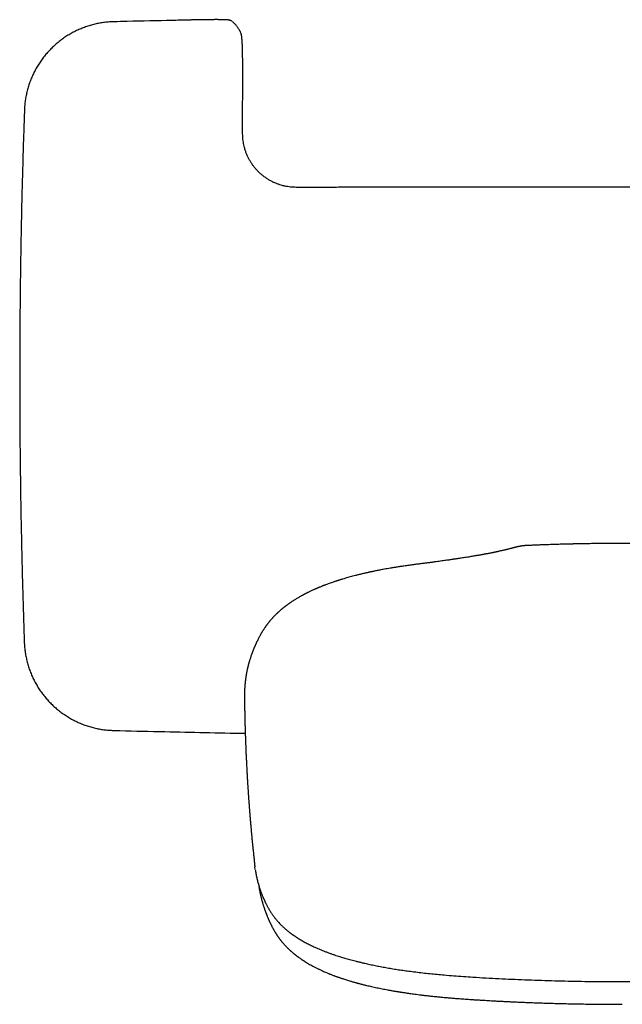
# Model space of a CAD drawing. Header units: millimetres. Extents: x 8 to 761, y 12 to 1973.
# Tile 33 of 69: x 286 to 365, y 830 to 959. Entities that reach past the tile are written whole.
import ezdxf

# ---------------------------------------------------------------- set-up
doc = ezdxf.new("R2010")
doc.units = ezdxf.units.MM

msp = doc.modelspace()

# ---------------------------------------------------------------- linework, layer by layer
at = {"color": 7, "linetype": 'Continuous', "lineweight": 30}
for p, q in [((298.63, 958.31), (298.62, 958.31)), ((315.22, 956.99), (315.21, 957)), ((315.23, 956.97), (315.22, 956.98)), ((315.32, 956.71), (315.32, 956.71)), ((315.5, 943.64), (315.51, 952.36)), ((286.93, 946.75), (286.93, 946.74)), ((286.91, 877.1), (286.91, 877.09)), ((298.6, 865.53), (298.61, 865.53)), ((317.15, 847.3), (317.1, 847.68))]:
    msp.add_line(p, q, dxfattribs=at)
at = {"color": 7, "linetype": 'Continuous', "lineweight": 30, "flags": 128}
msp.add_lwpolyline([(314.08, 958.38), (314.03, 958.42), (313.98, 958.44)], dxfattribs=at)
at = {"color": 7, "linetype": 'Continuous', "lineweight": 30}
for points, knots in [([(298.62, 958.31), (298.54, 958.31), (298.35, 958.31), (298.05, 958.29), (297.73, 958.26), (297.42, 958.23), (297.1, 958.18), (296.79, 958.13), (296.47, 958.07), (296.16, 958), (295.85, 957.92), (295.54, 957.83), (295.24, 957.74), (294.94, 957.64), (294.64, 957.53), (294.34, 957.41), (294.05, 957.29), (293.76, 957.15), (293.47, 957.01), (293.19, 956.86), (292.91, 956.71), (292.63, 956.54), (292.36, 956.37), (292.1, 956.19), (291.84, 956.01), (291.59, 955.82), (291.34, 955.62), (291.09, 955.42), (290.85, 955.2), (290.62, 954.99), (290.39, 954.76), (290.17, 954.53), (289.95, 954.3), (289.74, 954.05), (289.54, 953.81), (289.35, 953.56), (289.16, 953.3), (288.98, 953.04), (288.8, 952.77), (288.63, 952.5), (288.47, 952.22), (288.32, 951.94), (288.17, 951.66), (288.03, 951.37), (287.9, 951.08), (287.78, 950.79), (287.67, 950.49), (287.56, 950.19), (287.46, 949.89), (287.37, 949.58), (287.29, 949.27), (287.21, 948.96), (287.15, 948.65), (287.09, 948.33), (287.04, 948.02), (287, 947.7), (286.97, 947.39), (286.94, 947.07), (286.93, 946.86), (286.93, 946.75)], [0, 0, 0, 0, 0.013585, 0.031201, 0.048917, 0.066468, 0.084033, 0.10166, 0.119328, 0.137018, 0.154708, 0.172373, 0.189993, 0.207548, 0.22505, 0.242554, 0.260143, 0.277797, 0.295495, 0.313212, 0.330923, 0.3486, 0.366221, 0.383763, 0.401239, 0.41882, 0.436436, 0.454078, 0.471737, 0.489405, 0.507069, 0.524721, 0.542351, 0.559953, 0.577499, 0.595044, 0.612633, 0.630255, 0.647899, 0.665551, 0.683195, 0.700819, 0.718409, 0.735965, 0.753476, 0.771016, 0.788638, 0.806318, 0.824032, 0.841755, 0.859453, 0.877103, 0.89468, 0.912148, 0.929658, 0.947286, 0.964916, 0.982542, 1, 1, 1, 1]), ([(308.2, 958.53), (307.56, 958.52), (304.96, 958.46), (301.77, 958.39), (299.22, 958.33), (298.63, 958.31)], [0, 0, 0, 0, 0.200607, 0.815014, 1, 1, 1, 1]), ([(313.98, 958.44), (313.97, 958.45), (313.93, 958.47), (313.87, 958.49), (313.82, 958.51), (313.77, 958.52), (313.73, 958.53), (313.69, 958.54), (313.65, 958.54), (313.59, 958.55), (313.52, 958.56), (313.45, 958.56), (313.36, 958.57), (313.27, 958.57), (313.18, 958.57), (313.08, 958.58), (312.97, 958.58), (312.85, 958.58), (312.73, 958.58), (312.61, 958.58), (312.48, 958.58), (312.34, 958.59), (312.19, 958.59), (312.04, 958.59), (311.89, 958.59), (311.73, 958.59), (311.56, 958.58), (311.39, 958.58), (311.22, 958.58), (311.03, 958.58), (310.85, 958.58), (310.66, 958.58), (310.46, 958.57), (310.26, 958.57), (310.06, 958.57), (309.86, 958.57), (309.65, 958.56), (309.44, 958.56), (309.22, 958.56), (309.01, 958.55), (308.8, 958.55), (308.61, 958.54), (308.41, 958.54), (308.27, 958.54), (308.2, 958.53), (308.2, 958.53)], [0, 0, 0, 0, 0.010381, 0.024195, 0.036832, 0.049399, 0.061386, 0.073568, 0.089177, 0.110152, 0.143564, 0.173197, 0.200903, 0.230254, 0.25825, 0.285506, 0.312317, 0.338827, 0.365115, 0.391227, 0.41719, 0.443021, 0.468732, 0.49433, 0.519783, 0.544959, 0.570197, 0.595503, 0.62088, 0.646329, 0.671847, 0.69743, 0.723071, 0.748764, 0.774499, 0.800266, 0.826056, 0.851856, 0.877654, 0.903439, 0.929204, 0.951312, 0.974398, 0.999334, 1, 1, 1, 1]), ([(315.21, 957), (315.2, 957.01), (315.16, 957.09), (315.08, 957.23), (314.97, 957.41), (314.85, 957.57), (314.74, 957.72), (314.63, 957.86), (314.52, 957.98), (314.41, 958.1), (314.3, 958.21), (314.2, 958.29), (314.15, 958.33), (314.13, 958.34)], [0, 0, 0, 0, 0.028336, 0.139808, 0.252462, 0.365266, 0.476435, 0.570297, 0.669934, 0.767167, 0.864092, 0.960327, 1, 1, 1, 1]), ([(315.31, 956.74), (315.31, 956.75), (315.3, 956.77), (315.3, 956.8), (315.28, 956.84), (315.27, 956.88), (315.26, 956.91), (315.25, 956.93), (315.25, 956.93)], [0, 0, 0, 0, 0.1441131, 0.3873481, 0.5951325, 0.7788665, 0.9479751, 1, 1, 1, 1]), ([(315.32, 956.71), (315.32, 956.71), (315.32, 956.72), (315.31, 956.73), (315.31, 956.73)], [0, 0, 0, 0, 0.346175, 1, 1, 1, 1]), ([(315.51, 952.36), (315.51, 952.46), (315.51, 952.63), (315.51, 952.89), (315.51, 953.12), (315.51, 953.32), (315.5, 953.51), (315.5, 953.68), (315.5, 953.85), (315.5, 954), (315.49, 954.13), (315.49, 954.24), (315.49, 954.33), (315.49, 954.42), (315.49, 954.5), (315.48, 954.58), (315.48, 954.66), (315.48, 954.74), (315.48, 954.84), (315.47, 954.95), (315.47, 955.06), (315.46, 955.19), (315.46, 955.32), (315.45, 955.47), (315.45, 955.61), (315.44, 955.73), (315.43, 955.84), (315.42, 955.94), (315.41, 956.04), (315.41, 956.14), (315.39, 956.25), (315.38, 956.36), (315.37, 956.46), (315.34, 956.58), (315.33, 956.67), (315.32, 956.71)], [0, 0, 0, 0, 0.050955, 0.096981, 0.138732, 0.176737, 0.211401, 0.243023, 0.27723, 0.30754, 0.334027, 0.356674, 0.37555, 0.394801, 0.412952, 0.429978, 0.446252, 0.46535, 0.487823, 0.51417, 0.541608, 0.567361, 0.6081, 0.646558, 0.685435, 0.725735, 0.76221, 0.792631, 0.821358, 0.853582, 0.889337, 0.912467, 0.937855, 0.96842, 1, 1, 1, 1]), ([(286.93, 946.74), (286.9, 945.9), (286.84, 944.09), (286.75, 941.31), (286.67, 938.4), (286.59, 935.49), (286.53, 932.58), (286.47, 929.66), (286.42, 926.75), (286.38, 923.83), (286.35, 920.92), (286.33, 918.01), (286.32, 915.09), (286.31, 912.18), (286.31, 909.26), (286.32, 906.35), (286.34, 903.43), (286.37, 900.52), (286.41, 897.61), (286.45, 894.69), (286.51, 891.78), (286.57, 888.86), (286.64, 885.95), (286.72, 883.04), (286.81, 880.13), (286.87, 878.15), (286.91, 877.14), (286.91, 877.1)], [0, 0, 0, 0, 0.036154, 0.077958, 0.119786, 0.16163, 0.203476, 0.245316, 0.287157, 0.328999, 0.370841, 0.412683, 0.454525, 0.496367, 0.538208, 0.580048, 0.621889, 0.66373, 0.705571, 0.747411, 0.789251, 0.831092, 0.872933, 0.914775, 0.956618, 0.998386, 1, 1, 1, 1]), ([(322.51, 936.63), (322.39, 936.64), (322.15, 936.64), (321.77, 936.67), (321.38, 936.72), (320.97, 936.8), (320.57, 936.9), (320.19, 937.03), (319.82, 937.17), (319.44, 937.33), (319.07, 937.53), (318.7, 937.76), (318.36, 937.99), (318.05, 938.23), (317.79, 938.46), (317.52, 938.71), (317.27, 938.99), (317.02, 939.28), (316.79, 939.59), (316.57, 939.92), (316.36, 940.27), (316.18, 940.63), (316.01, 941.02), (315.86, 941.42), (315.74, 941.81), (315.65, 942.19), (315.59, 942.54), (315.54, 942.9), (315.51, 943.27), (315.5, 943.52), (315.5, 943.64)], [0, 0, 0, 0, 0.032615, 0.066914, 0.102925, 0.140693, 0.180283, 0.214731, 0.250568, 0.287709, 0.326048, 0.365627, 0.406498, 0.438042, 0.470381, 0.503551, 0.537435, 0.571999, 0.607342, 0.64347, 0.679967, 0.717131, 0.755423, 0.794503, 0.834146, 0.866413, 0.899138, 0.932105, 0.965609, 1, 1, 1, 1]), ([(376.49, 936.64), (376.15, 936.64), (375.47, 936.64), (374.43, 936.64), (373.36, 936.64), (372.25, 936.64), (371.11, 936.64), (369.95, 936.64), (368.79, 936.64), (367.61, 936.64), (366.41, 936.64), (365.17, 936.64), (363.91, 936.64), (362.61, 936.64), (361.28, 936.64), (359.92, 936.64), (358.54, 936.64), (357.12, 936.64), (355.69, 936.64), (354.24, 936.64), (352.75, 936.64), (351.23, 936.64), (349.67, 936.64), (348.06, 936.64), (346.43, 936.64), (344.77, 936.64), (343.08, 936.64), (341.38, 936.64), (339.65, 936.64), (337.9, 936.64), (336.1, 936.64), (334.26, 936.64), (332.38, 936.64), (330.46, 936.64), (328.52, 936.64), (326.54, 936.63), (324.54, 936.63), (323.19, 936.63), (322.51, 936.63)], [0, 0, 0, 0, 0.018615, 0.037873, 0.057773, 0.078316, 0.099501, 0.121329, 0.142497, 0.164237, 0.186548, 0.20943, 0.232883, 0.256908, 0.281503, 0.306669, 0.332407, 0.358716, 0.385111, 0.412056, 0.439553, 0.467601, 0.496724, 0.526419, 0.556685, 0.587522, 0.618931, 0.650334, 0.682289, 0.714795, 0.747851, 0.782151, 0.817024, 0.852471, 0.888493, 0.925088, 0.962257, 1, 1, 1, 1]), ([(352.88, 889.74), (352.82, 889.74), (352.71, 889.73), (352.56, 889.73), (352.45, 889.72), (352.36, 889.71), (352.26, 889.7), (352.17, 889.69), (352.09, 889.68), (352.01, 889.67), (351.93, 889.66), (351.85, 889.64), (351.77, 889.63), (351.71, 889.62), (351.66, 889.61), (351.63, 889.6), (351.59, 889.59), (351.56, 889.59), (351.52, 889.58), (351.47, 889.57), (351.43, 889.56), (351.38, 889.54), (351.34, 889.53), (351.31, 889.53), (351.28, 889.52), (351.25, 889.51), (351.22, 889.5), (351.18, 889.49), (351.14, 889.48), (351.09, 889.47), (351.03, 889.45), (350.95, 889.44), (350.87, 889.42), (350.79, 889.39), (350.7, 889.37), (350.6, 889.34), (350.49, 889.32), (350.38, 889.29), (350.27, 889.26), (350.16, 889.23), (350.05, 889.21), (349.93, 889.18), (349.81, 889.15), (349.68, 889.12), (349.55, 889.09), (349.41, 889.06), (349.26, 889.02), (349.09, 888.98), (348.94, 888.95), (348.8, 888.92), (348.69, 888.9), (348.58, 888.87), (348.48, 888.85), (348.39, 888.83), (348.3, 888.81), (348.19, 888.79), (348.06, 888.77), (347.9, 888.73), (347.74, 888.7), (347.59, 888.67), (347.43, 888.64), (347.28, 888.62), (347.14, 888.59), (347.02, 888.57), (346.91, 888.55), (346.83, 888.53), (346.74, 888.52), (346.66, 888.5), (346.56, 888.48), (346.44, 888.46), (346.3, 888.44), (346.12, 888.41), (345.89, 888.37), (345.64, 888.33), (345.38, 888.28), (345.08, 888.23), (344.77, 888.18), (344.44, 888.13), (344.15, 888.09), (343.91, 888.05), (343.71, 888.02), (343.52, 887.99), (343.34, 887.97), (343.17, 887.94), (342.99, 887.92), (342.81, 887.89), (342.59, 887.86), (342.34, 887.82), (342.06, 887.78), (341.74, 887.74), (341.4, 887.69), (341.02, 887.64), (340.61, 887.58), (340.17, 887.52), (339.7, 887.46), (339.2, 887.4), (338.68, 887.33), (338.13, 887.26), (337.54, 887.18), (337.15, 887.12), (336.95, 887.1)], [0, 0, 0, 0, 0.0090547, 0.0166771, 0.0229304, 0.028277, 0.0333704, 0.0409392, 0.0484691, 0.0567183, 0.0656855, 0.075193, 0.0852384, 0.0950605, 0.1010642, 0.1064572, 0.1113945, 0.1169324, 0.1232728, 0.1304155, 0.1380491, 0.1449762, 0.1510795, 0.1563598, 0.1608182, 0.1651397, 0.1699438, 0.1752307, 0.1810004, 0.1872526, 0.1979787, 0.2086633, 0.2189046, 0.2287021, 0.2409833, 0.2528083, 0.264342, 0.2757038, 0.2879166, 0.2982741, 0.3092985, 0.3202598, 0.3306022, 0.3403275, 0.3519456, 0.3631505, 0.3743282, 0.3864375, 0.3994045, 0.4069718, 0.4147467, 0.4223683, 0.4290856, 0.4348749, 0.4401483, 0.4462567, 0.4551932, 0.4651166, 0.474787, 0.4841398, 0.4931583, 0.501709, 0.5097631, 0.5171624, 0.5227952, 0.5274337, 0.5316525, 0.5364934, 0.5419785, 0.5481081, 0.5548828, 0.565452, 0.5772881, 0.5903929, 0.6045112, 0.6182881, 0.6355095, 0.651796, 0.6671423, 0.6772411, 0.686886, 0.6960786, 0.7048203, 0.7131119, 0.7209591, 0.7292751, 0.7397421, 0.7515925, 0.7648278, 0.7794499, 0.7954602, 0.8128599, 0.8316491, 0.8518267, 0.8733936, 0.8963512, 0.9202524, 0.9454944, 0.9720763, 1, 1, 1, 1]), ([(377.52, 889.74), (377.33, 889.75), (376.96, 889.77), (376.41, 889.79), (375.9, 889.81), (375.42, 889.83), (374.96, 889.84), (374.54, 889.86), (374.14, 889.87), (373.78, 889.88), (373.44, 889.89), (373.14, 889.9), (372.86, 889.91), (372.62, 889.91), (372.4, 889.92), (372.22, 889.92), (372.08, 889.93), (371.96, 889.93), (371.87, 889.93), (371.79, 889.93), (371.73, 889.93), (371.69, 889.94), (371.65, 889.94), (371.59, 889.94), (371.5, 889.94), (371.38, 889.94), (371.23, 889.95), (371.05, 889.95), (370.84, 889.95), (370.59, 889.96), (370.32, 889.96), (370.01, 889.97), (369.68, 889.97), (369.32, 889.98), (368.93, 889.99), (368.51, 889.99), (368.06, 890), (367.59, 890), (367.1, 890.01), (366.52, 890.01), (365.88, 890.01), (365.17, 890.01), (364.51, 890.01), (363.87, 890.01), (363.27, 890.01), (362.7, 890), (362.15, 889.99), (361.64, 889.99), (361.17, 889.98), (360.74, 889.98), (360.32, 889.97), (359.94, 889.96), (359.61, 889.95), (359.34, 889.95), (359.14, 889.95), (358.98, 889.94), (358.85, 889.94), (358.75, 889.94), (358.69, 889.93), (358.65, 889.93), (358.63, 889.93), (358.58, 889.93), (358.5, 889.93), (358.38, 889.93), (358.23, 889.92), (358.03, 889.92), (357.8, 889.91), (357.53, 889.91), (357.23, 889.9), (356.89, 889.89), (356.53, 889.88), (356.16, 889.87), (355.77, 889.85), (355.36, 889.84), (354.91, 889.82), (354.44, 889.81), (353.95, 889.79), (353.42, 889.77), (353.07, 889.75), (352.88, 889.74)], [0, 0, 0, 0, 0.023491, 0.045735, 0.066738, 0.086503, 0.105034, 0.122334, 0.138405, 0.153249, 0.16687, 0.179267, 0.190443, 0.200399, 0.209136, 0.216655, 0.222235, 0.226883, 0.2306, 0.233435, 0.236153, 0.237686, 0.238633, 0.241048, 0.244702, 0.249593, 0.255723, 0.263117, 0.271757, 0.281641, 0.29277, 0.305142, 0.318503, 0.333062, 0.348819, 0.365774, 0.383926, 0.403275, 0.42342, 0.44315, 0.473155, 0.50194, 0.528539, 0.554005, 0.578338, 0.601539, 0.623607, 0.64454, 0.663237, 0.680924, 0.697599, 0.713261, 0.727909, 0.737356, 0.745439, 0.752153, 0.757497, 0.761471, 0.764075, 0.764739, 0.765838, 0.767436, 0.770768, 0.775224, 0.781692, 0.789628, 0.799033, 0.809909, 0.822256, 0.836076, 0.851372, 0.865968, 0.881697, 0.898561, 0.916563, 0.935704, 0.955989, 0.977419, 1, 1, 1, 1]), ([(336.95, 887.1), (336.89, 887.09), (336.64, 887.05), (336.23, 886.99), (335.73, 886.92), (335.27, 886.84), (334.84, 886.77), (334.45, 886.7), (334.09, 886.64), (333.76, 886.58), (333.47, 886.52), (333.21, 886.47), (332.99, 886.43), (332.8, 886.39), (332.65, 886.36), (332.54, 886.33), (332.43, 886.31), (332.34, 886.29), (332.27, 886.28), (332.21, 886.27), (332.15, 886.25), (332.07, 886.24), (331.97, 886.21), (331.84, 886.18), (331.68, 886.15), (331.5, 886.11), (331.3, 886.06), (331.09, 886.01), (330.87, 885.96), (330.6, 885.89), (330.27, 885.81), (329.91, 885.71), (329.57, 885.62), (329.25, 885.53), (328.94, 885.44), (328.68, 885.37), (328.47, 885.3), (328.32, 885.26), (328.19, 885.22), (328.09, 885.19), (328.02, 885.16), (327.96, 885.15), (327.92, 885.13), (327.86, 885.11), (327.78, 885.09), (327.68, 885.05), (327.56, 885.01), (327.41, 884.96), (327.22, 884.9), (326.97, 884.81), (326.67, 884.7), (326.42, 884.61), (326.23, 884.54), (326.1, 884.49), (325.97, 884.44), (325.84, 884.39), (325.72, 884.33), (325.61, 884.29), (325.52, 884.25), (325.45, 884.23), (325.4, 884.2), (325.34, 884.18), (325.3, 884.16), (325.26, 884.14), (325.19, 884.12), (325.11, 884.08), (324.99, 884.03), (324.87, 883.98), (324.72, 883.91), (324.55, 883.83), (324.38, 883.75), (324.22, 883.67), (324.1, 883.61), (324.01, 883.57), (323.93, 883.53), (323.86, 883.5), (323.8, 883.46), (323.73, 883.43), (323.65, 883.39), (323.56, 883.34), (323.47, 883.29), (323.37, 883.24), (323.27, 883.18), (323.13, 883.11), (322.96, 883.01), (322.77, 882.9), (322.59, 882.79), (322.41, 882.69), (322.25, 882.59), (322.12, 882.5), (322.01, 882.43), (321.9, 882.36), (321.79, 882.28), (321.68, 882.21), (321.59, 882.15), (321.5, 882.09), (321.43, 882.03), (321.35, 881.98), (321.27, 881.92), (321.2, 881.86), (321.12, 881.81), (321.06, 881.76), (321, 881.71), (320.93, 881.66), (320.86, 881.6), (320.79, 881.55), (320.73, 881.5), (320.69, 881.46), (320.64, 881.42), (320.6, 881.39), (320.55, 881.35), (320.49, 881.3), (320.43, 881.24), (320.36, 881.18), (320.29, 881.12), (320.23, 881.06), (320.16, 881.01), (320.11, 880.96), (320.06, 880.91), (320.02, 880.87), (319.98, 880.83), (319.93, 880.78), (319.87, 880.73), (319.81, 880.67), (319.75, 880.61), (319.67, 880.53), (319.59, 880.45), (319.51, 880.36), (319.43, 880.27), (319.35, 880.19), (319.28, 880.11), (319.21, 880.03), (319.14, 879.95), (319.08, 879.87), (319.01, 879.8), (318.94, 879.71), (318.87, 879.62), (318.8, 879.53), (318.74, 879.45), (318.68, 879.37), (318.63, 879.3), (318.58, 879.24), (318.53, 879.17), (318.48, 879.1), (318.43, 879.02), (318.37, 878.94), (318.31, 878.85), (318.25, 878.76), (318.19, 878.66), (318.12, 878.56), (318.06, 878.46), (318, 878.36), (317.94, 878.25), (317.88, 878.15), (317.83, 878.05), (317.77, 877.94), (317.71, 877.83), (317.65, 877.72), (317.59, 877.61), (317.54, 877.51), (317.49, 877.41), (317.45, 877.32), (317.41, 877.24), (317.37, 877.16), (317.33, 877.08), (317.29, 876.99), (317.25, 876.91), (317.21, 876.82), (317.17, 876.72), (317.12, 876.62), (317.08, 876.53), (317.04, 876.43), (317, 876.33), (316.95, 876.22), (316.91, 876.12), (316.87, 876.02), (316.83, 875.92), (316.8, 875.84), (316.77, 875.76), (316.74, 875.69), (316.71, 875.61), (316.68, 875.53), (316.65, 875.43), (316.61, 875.32), (316.57, 875.21), (316.53, 875.07), (316.48, 874.92), (316.43, 874.75), (316.38, 874.62), (316.35, 874.5), (316.32, 874.41), (316.3, 874.32), (316.28, 874.24), (316.26, 874.17), (316.24, 874.11), (316.23, 874.04), (316.21, 873.97), (316.19, 873.9), (316.17, 873.81), (316.15, 873.73), (316.13, 873.63), (316.1, 873.53), (316.08, 873.41), (316.05, 873.29), (316.03, 873.18), (316.01, 873.07), (315.99, 872.96), (315.97, 872.86), (315.95, 872.74), (315.93, 872.62), (315.92, 872.5), (315.9, 872.38), (315.88, 872.26), (315.87, 872.15), (315.85, 872.04), (315.84, 871.94), (315.83, 871.84), (315.82, 871.73), (315.81, 871.64), (315.8, 871.55), (315.8, 871.46), (315.79, 871.38), (315.78, 871.3), (315.78, 871.21), (315.77, 871.11), (315.76, 871.01), (315.76, 870.91), (315.75, 870.82), (315.75, 870.73), (315.75, 870.64), (315.75, 870.55), (315.74, 870.48), (315.74, 870.42), (315.74, 870.38), (315.74, 870.34), (315.74, 870.3), (315.74, 870.26), (315.74, 870.2), (315.74, 870.13), (315.74, 870.03), (315.74, 869.91), (315.74, 869.82), (315.74, 869.77)], [0, 0, 0, 0, 0.004054, 0.015031, 0.025345, 0.03499, 0.043963, 0.052262, 0.059886, 0.066837, 0.073112, 0.078711, 0.083634, 0.087881, 0.09088, 0.093466, 0.095735, 0.097688, 0.099325, 0.100625, 0.10179, 0.103466, 0.105717, 0.108607, 0.112096, 0.116185, 0.120873, 0.125895, 0.130771, 0.135491, 0.144821, 0.153473, 0.161445, 0.168872, 0.176443, 0.184257, 0.188017, 0.191825, 0.195227, 0.197945, 0.199599, 0.200831, 0.201829, 0.203052, 0.205223, 0.207892, 0.21106, 0.214728, 0.218895, 0.226453, 0.234486, 0.242993, 0.246465, 0.250009, 0.253627, 0.257318, 0.261028, 0.264371, 0.266554, 0.268495, 0.270194, 0.271649, 0.272862, 0.274028, 0.275554, 0.27826, 0.28167, 0.285528, 0.289208, 0.295268, 0.300671, 0.305417, 0.309612, 0.31216, 0.31451, 0.31666, 0.318617, 0.320773, 0.323372, 0.326227, 0.329476, 0.332876, 0.336214, 0.339488, 0.346694, 0.353445, 0.359619, 0.365835, 0.372579, 0.376557, 0.380656, 0.384875, 0.38915, 0.393172, 0.396905, 0.400466, 0.403063, 0.406049, 0.409346, 0.412513, 0.415481, 0.41825, 0.420821, 0.423193, 0.426546, 0.42953, 0.432154, 0.434418, 0.435862, 0.437721, 0.440027, 0.442775, 0.44566, 0.448506, 0.45181, 0.45506, 0.458112, 0.460662, 0.462938, 0.464827, 0.466967, 0.469386, 0.472083, 0.475073, 0.478408, 0.482092, 0.486327, 0.490897, 0.495354, 0.49959, 0.503626, 0.507566, 0.511382, 0.515117, 0.518967, 0.523145, 0.527648, 0.532025, 0.535974, 0.539823, 0.543154, 0.546236, 0.549363, 0.552537, 0.556653, 0.560837, 0.565066, 0.56936, 0.573937, 0.578854, 0.58377, 0.588413, 0.592861, 0.597623, 0.602796, 0.608364, 0.614121, 0.62001, 0.625517, 0.630793, 0.635672, 0.640151, 0.644232, 0.648009, 0.652539, 0.656759, 0.660742, 0.665124, 0.670054, 0.675526, 0.680122, 0.684949, 0.690006, 0.695294, 0.700787, 0.705967, 0.710637, 0.714795, 0.718472, 0.72215, 0.726001, 0.730026, 0.735054, 0.740424, 0.746136, 0.752112, 0.760909, 0.769081, 0.776881, 0.781532, 0.786231, 0.790697, 0.794534, 0.797798, 0.800841, 0.804128, 0.807657, 0.811429, 0.815445, 0.819712, 0.824351, 0.829536, 0.835269, 0.841549, 0.846867, 0.852378, 0.857427, 0.861937, 0.867887, 0.873836, 0.879793, 0.885694, 0.891231, 0.896662, 0.901663, 0.906588, 0.91155, 0.916493, 0.921397, 0.925224, 0.929029, 0.932813, 0.936599, 0.94081, 0.945598, 0.950066, 0.954765, 0.959014, 0.962744, 0.966413, 0.970326, 0.97446, 0.976428, 0.978256, 0.979944, 0.981493, 0.982929, 0.98471, 0.987465, 0.990931, 0.995109, 1, 1, 1, 1]), ([(286.91, 877.09), (286.91, 877.01), (286.92, 876.82), (286.94, 876.53), (286.97, 876.21), (287.01, 875.89), (287.06, 875.58), (287.11, 875.26), (287.18, 874.95), (287.25, 874.64), (287.33, 874.33), (287.42, 874.02), (287.52, 873.72), (287.62, 873.42), (287.73, 873.12), (287.85, 872.82), (287.98, 872.53), (288.12, 872.24), (288.26, 871.96), (288.42, 871.68), (288.58, 871.4), (288.74, 871.12), (288.92, 870.86), (289.1, 870.59), (289.28, 870.34), (289.48, 870.09), (289.68, 869.84), (289.89, 869.6), (290.1, 869.36), (290.32, 869.13), (290.55, 868.9), (290.78, 868.68), (291.02, 868.47), (291.26, 868.26), (291.51, 868.06), (291.76, 867.87), (292.02, 867.68), (292.29, 867.51), (292.55, 867.33), (292.83, 867.17), (293.11, 867.01), (293.39, 866.86), (293.67, 866.72), (293.96, 866.58), (294.25, 866.46), (294.55, 866.34), (294.85, 866.22), (295.15, 866.12), (295.45, 866.02), (295.76, 865.94), (296.07, 865.86), (296.39, 865.79), (296.7, 865.72), (297.01, 865.67), (297.32, 865.62), (297.64, 865.59), (297.96, 865.56), (298.28, 865.54), (298.49, 865.53), (298.6, 865.52), (298.6, 865.52)], [0, 0, 0, 0, 0.01378, 0.03139, 0.049099, 0.066643, 0.084201, 0.10182, 0.119481, 0.137164, 0.154847, 0.172505, 0.190118, 0.207666, 0.225161, 0.242659, 0.26024, 0.277887, 0.295578, 0.313288, 0.330992, 0.348662, 0.366276, 0.383811, 0.40128, 0.418854, 0.436463, 0.454098, 0.47175, 0.48941, 0.507068, 0.524712, 0.542336, 0.559931, 0.577469, 0.595007, 0.61259, 0.630205, 0.647841, 0.665486, 0.683124, 0.70074, 0.718324, 0.735873, 0.753376, 0.770909, 0.788524, 0.806197, 0.823904, 0.84162, 0.859311, 0.876954, 0.894524, 0.911985, 0.929488, 0.947109, 0.964731, 0.982351, 0.999964, 1, 1, 1, 1]), ([(315.74, 869.77), (315.74, 869.71), (315.74, 869.53), (315.75, 869.25), (315.75, 868.93), (315.76, 868.68), (315.76, 868.49), (315.76, 868.37), (315.76, 868.25), (315.76, 868.14), (315.77, 868.02), (315.77, 867.87), (315.77, 867.69), (315.78, 867.5), (315.78, 867.32), (315.78, 867.14), (315.79, 866.99), (315.79, 866.86), (315.79, 866.76), (315.8, 866.65), (315.8, 866.52), (315.8, 866.33), (315.81, 866.1), (315.82, 865.84), (315.83, 865.59), (315.83, 865.35), (315.84, 865.11), (315.85, 864.87), (315.86, 864.62), (315.87, 864.38), (315.87, 864.14), (315.88, 863.92), (315.89, 863.7), (315.9, 863.46), (315.91, 863.2), (315.92, 862.93), (315.93, 862.65), (315.94, 862.39), (315.96, 862.15), (315.97, 861.93), (315.98, 861.71), (315.99, 861.48), (316, 861.23), (316.01, 860.97), (316.03, 860.7), (316.04, 860.42), (316.06, 860.13), (316.07, 859.89), (316.08, 859.69), (316.09, 859.55), (316.1, 859.4), (316.11, 859.26), (316.11, 859.14), (316.12, 859.03), (316.13, 858.9), (316.14, 858.75), (316.15, 858.55), (316.16, 858.34), (316.18, 858.13), (316.19, 857.94), (316.2, 857.78), (316.21, 857.65), (316.22, 857.53), (316.22, 857.4), (316.23, 857.27), (316.24, 857.14), (316.25, 857), (316.26, 856.86), (316.27, 856.7), (316.28, 856.54), (316.29, 856.4), (316.3, 856.27), (316.31, 856.18), (316.32, 856.11), (316.32, 856.04), (316.33, 855.96), (316.34, 855.84), (316.35, 855.7), (316.36, 855.54), (316.37, 855.36), (316.38, 855.19), (316.4, 855.05), (316.41, 854.93), (316.41, 854.84), (316.42, 854.76), (316.42, 854.68), (316.43, 854.61), (316.44, 854.5), (316.45, 854.38), (316.46, 854.24), (316.47, 854.11), (316.48, 854.01), (316.49, 853.92), (316.49, 853.83), (316.5, 853.75), (316.51, 853.65), (316.52, 853.54), (316.53, 853.43), (316.54, 853.34), (316.54, 853.25), (316.55, 853.15), (316.56, 853.04), (316.57, 852.91), (316.59, 852.77), (316.6, 852.62), (316.61, 852.46), (316.63, 852.3), (316.64, 852.15), (316.65, 852.02), (316.67, 851.91), (316.68, 851.79), (316.69, 851.65), (316.71, 851.47), (316.72, 851.28), (316.74, 851.08), (316.76, 850.87), (316.78, 850.66), (316.81, 850.45), (316.83, 850.25), (316.84, 850.08), (316.86, 849.92), (316.88, 849.75), (316.9, 849.57), (316.92, 849.37), (316.93, 849.2), (316.95, 849.07), (316.96, 848.98), (316.97, 848.89), (316.98, 848.8), (316.99, 848.72), (316.99, 848.64), (317, 848.54), (317.02, 848.41), (317.04, 848.25), (317.06, 848.04), (317.08, 847.85), (317.1, 847.72), (317.1, 847.68)], [0, 0, 0, 0, 0.008523, 0.023984, 0.038681, 0.05177, 0.057976, 0.063662, 0.068815, 0.073535, 0.0789, 0.085202, 0.093823, 0.102432, 0.110808, 0.118943, 0.126344, 0.131448, 0.135956, 0.14083, 0.146536, 0.153075, 0.165849, 0.17789, 0.189171, 0.199634, 0.209985, 0.221299, 0.232376, 0.243615, 0.254424, 0.264274, 0.273879, 0.284546, 0.296153, 0.308867, 0.321765, 0.333566, 0.344356, 0.354039, 0.36374, 0.374374, 0.385622, 0.39673, 0.410127, 0.422286, 0.434885, 0.448602, 0.455094, 0.461791, 0.468666, 0.475014, 0.480527, 0.485206, 0.489855, 0.497675, 0.506696, 0.516157, 0.525915, 0.535661, 0.542258, 0.54778, 0.552912, 0.55865, 0.565002, 0.570753, 0.57691, 0.583473, 0.590441, 0.597815, 0.604873, 0.610293, 0.614508, 0.617519, 0.620312, 0.623748, 0.629052, 0.635392, 0.642692, 0.650928, 0.6601, 0.665658, 0.670924, 0.675346, 0.678924, 0.681788, 0.685197, 0.689466, 0.695533, 0.702204, 0.70805, 0.713002, 0.71706, 0.720271, 0.724197, 0.728738, 0.733894, 0.739037, 0.743339, 0.746837, 0.751051, 0.756158, 0.762159, 0.768803, 0.775459, 0.782756, 0.790029, 0.797235, 0.803284, 0.807695, 0.812516, 0.819017, 0.827248, 0.836366, 0.845548, 0.854796, 0.864108, 0.874379, 0.883507, 0.891321, 0.898025, 0.905425, 0.913947, 0.923054, 0.932046, 0.936522, 0.940942, 0.945124, 0.949034, 0.952669, 0.956036, 0.96004, 0.965991, 0.973561, 0.98275, 0.993558, 1, 1, 1, 1]), ([(298.61, 865.52), (298.88, 865.52), (301.12, 865.46), (303.35, 865.41), (305.31, 865.37)], [0, 0, 0, 0, 0.122292, 1, 1, 1, 1]), ([(305.31, 865.37), (307.05, 865.33), (310.56, 865.25), (314.07, 865.18), (315.84, 865.15)], [0, 0, 0, 0, 0.495561, 1, 1, 1, 1]), ([(317.15, 847.29), (317.16, 847.22), (317.18, 847.05), (317.23, 846.8), (317.28, 846.53), (317.35, 846.18), (317.45, 845.76), (317.56, 845.37), (317.65, 845.08), (317.7, 844.91), (317.76, 844.74), (317.82, 844.58), (317.88, 844.41), (317.94, 844.24), (318, 844.08), (318.07, 843.91), (318.13, 843.76), (318.19, 843.62), (318.24, 843.52), (318.28, 843.43), (318.31, 843.35), (318.34, 843.29), (318.37, 843.23), (318.4, 843.17), (318.43, 843.09), (318.47, 843.01), (318.52, 842.91), (318.58, 842.79), (318.65, 842.66), (318.72, 842.52), (318.79, 842.38), (318.88, 842.22), (318.98, 842.04), (319.09, 841.86), (319.2, 841.68), (319.3, 841.53), (319.39, 841.4), (319.48, 841.28), (319.56, 841.16), (319.67, 841.03), (319.78, 840.88), (319.92, 840.71), (320.07, 840.54), (320.23, 840.36), (320.41, 840.17), (320.57, 840.01), (320.71, 839.88), (320.83, 839.77), (320.95, 839.66), (321.07, 839.56), (321.19, 839.45), (321.31, 839.35), (321.44, 839.25), (321.54, 839.16), (321.63, 839.09), (321.69, 839.05), (321.75, 839), (321.8, 838.97), (321.83, 838.94), (321.86, 838.92), (321.89, 838.9), (321.93, 838.87), (321.98, 838.84), (322.03, 838.8), (322.1, 838.75), (322.21, 838.68), (322.36, 838.57), (322.56, 838.44), (322.78, 838.3), (323, 838.16), (323.23, 838.03), (323.46, 837.9), (323.69, 837.77), (323.94, 837.64), (324.19, 837.51), (324.45, 837.39), (324.7, 837.26), (325, 837.12), (325.35, 836.97), (325.76, 836.8), (326.16, 836.64), (326.55, 836.48), (326.94, 836.34), (327.32, 836.21), (327.69, 836.08), (328.02, 835.97), (328.32, 835.88), (328.59, 835.8), (328.87, 835.71), (329.18, 835.62), (329.51, 835.53), (329.87, 835.44), (330.25, 835.34), (330.65, 835.24), (331.06, 835.14), (331.56, 835.02), (332.16, 834.89), (332.83, 834.75), (333.53, 834.61), (334.25, 834.48), (334.99, 834.35), (335.73, 834.23), (336.48, 834.12), (337.29, 834.01), (338.15, 833.9), (339.08, 833.79), (340.01, 833.69), (340.95, 833.59), (341.99, 833.5), (343.14, 833.4), (344.39, 833.31), (345.8, 833.22), (347.34, 833.13), (349.04, 833.04), (350.74, 832.96), (352.45, 832.89), (354.18, 832.82), (355.92, 832.77), (357.67, 832.72), (359.42, 832.69), (361.17, 832.66), (362.91, 832.65), (364.66, 832.64), (366.4, 832.64), (368.13, 832.65), (369.86, 832.67), (371.59, 832.7), (373.32, 832.74), (375.02, 832.78), (376.68, 832.84), (378.3, 832.9), (379.92, 832.97), (381.54, 833.05), (383.04, 833.13), (384.43, 833.21), (385.71, 833.29), (386.98, 833.38), (388.16, 833.48), (389.24, 833.57), (390.22, 833.67), (391.2, 833.77), (392.17, 833.89), (393.14, 834.01), (394.1, 834.15), (395.05, 834.29), (395.99, 834.45), (396.8, 834.6), (397.5, 834.73), (398.09, 834.86), (398.69, 834.99), (399.29, 835.12), (399.89, 835.27), (400.41, 835.4), (400.86, 835.52), (401.22, 835.62), (401.57, 835.73), (401.9, 835.82), (402.2, 835.92), (402.48, 836.01), (402.73, 836.09), (402.96, 836.16), (403.16, 836.23), (403.35, 836.3), (403.54, 836.37), (403.74, 836.44), (403.96, 836.52), (404.19, 836.61), (404.43, 836.71), (404.68, 836.81), (404.94, 836.92), (405.22, 837.04), (405.54, 837.19), (405.92, 837.37), (406.33, 837.57), (406.77, 837.8), (407.23, 838.06), (407.6, 838.28), (407.85, 838.44), (407.98, 838.53), (408.09, 838.6), (408.19, 838.67), (408.28, 838.73), (408.34, 838.78), (408.4, 838.82), (408.44, 838.85), (408.48, 838.88), (408.52, 838.9), (408.56, 838.94), (408.62, 838.98), (408.69, 839.03), (408.76, 839.09), (408.85, 839.15), (408.94, 839.22), (409.04, 839.31), (409.15, 839.4), (409.27, 839.49), (409.39, 839.6), (409.51, 839.71), (409.63, 839.82), (409.75, 839.93), (409.87, 840.05), (409.99, 840.17), (410.12, 840.3), (410.23, 840.42), (410.33, 840.53), (410.41, 840.62), (410.48, 840.71), (410.54, 840.78), (410.61, 840.86), (410.67, 840.94), (410.74, 841.03), (410.82, 841.14), (410.91, 841.25), (411, 841.38), (411.1, 841.52), (411.2, 841.68), (411.31, 841.85), (411.42, 842.03), (411.52, 842.21), (411.62, 842.38), (411.7, 842.55), (411.77, 842.69), (411.83, 842.8), (411.87, 842.88), (411.91, 842.96), (411.95, 843.04), (411.98, 843.11), (412.02, 843.18), (412.04, 843.24), (412.07, 843.29), (412.09, 843.34), (412.1, 843.37), (412.12, 843.41), (412.14, 843.46), (412.16, 843.51), (412.19, 843.58), (412.23, 843.65), (412.26, 843.74), (412.3, 843.84), (412.38, 844.02), (412.48, 844.27), (412.6, 844.6), (412.68, 844.86), (412.75, 845.05), (412.78, 845.17), (412.82, 845.3), (412.86, 845.42), (412.89, 845.54), (412.93, 845.69), (412.97, 845.85), (413.02, 846.04), (413.06, 846.24), (413.11, 846.45), (413.15, 846.67), (413.19, 846.88), (413.21, 847.02), (413.22, 847.07)], [0, 0, 0, 0, 0.004135, 0.009599, 0.014872, 0.019954, 0.029819, 0.039764, 0.043096, 0.046438, 0.049788, 0.053146, 0.056418, 0.059539, 0.063021, 0.066292, 0.069352, 0.0722, 0.074081, 0.075777, 0.077285, 0.078606, 0.079654, 0.08088, 0.082283, 0.083864, 0.085976, 0.088339, 0.090953, 0.093794, 0.096608, 0.099328, 0.103234, 0.106929, 0.110414, 0.113689, 0.116113, 0.11842, 0.120782, 0.123255, 0.126443, 0.129799, 0.133322, 0.137013, 0.140864, 0.144726, 0.146981, 0.149223, 0.15145, 0.153662, 0.15586, 0.158044, 0.160213, 0.162307, 0.16348, 0.164509, 0.165395, 0.166136, 0.166734, 0.167187, 0.167587, 0.168165, 0.168892, 0.169768, 0.170794, 0.171937, 0.174638, 0.177537, 0.180633, 0.183926, 0.186739, 0.189681, 0.192749, 0.195825, 0.198851, 0.201827, 0.204752, 0.207626, 0.212039, 0.216328, 0.22049, 0.22451, 0.228343, 0.231991, 0.23545, 0.238721, 0.241159, 0.243576, 0.246094, 0.248714, 0.251657, 0.25472, 0.257901, 0.261201, 0.264621, 0.268086, 0.273482, 0.278817, 0.284092, 0.289675, 0.295188, 0.300675, 0.306161, 0.311648, 0.318219, 0.324789, 0.331358, 0.337924, 0.344491, 0.353089, 0.36169, 0.370286, 0.381796, 0.393306, 0.404817, 0.416328, 0.428074, 0.439819, 0.451564, 0.463308, 0.475052, 0.486796, 0.498541, 0.510168, 0.521795, 0.533422, 0.545048, 0.556674, 0.568299, 0.579261, 0.590224, 0.601187, 0.612149, 0.62311, 0.631831, 0.640555, 0.649277, 0.658001, 0.664857, 0.671713, 0.67857, 0.685429, 0.692413, 0.699396, 0.706377, 0.713362, 0.72035, 0.724927, 0.729567, 0.734311, 0.739159, 0.74411, 0.749166, 0.752305, 0.755482, 0.758572, 0.761489, 0.764233, 0.766805, 0.769204, 0.771252, 0.773154, 0.774916, 0.776733, 0.778716, 0.780862, 0.783174, 0.785649, 0.78829, 0.791095, 0.794065, 0.79715, 0.801996, 0.806829, 0.811651, 0.818192, 0.824711, 0.826741, 0.828619, 0.830311, 0.831816, 0.833134, 0.834091, 0.834917, 0.835615, 0.836183, 0.836747, 0.837416, 0.838339, 0.839414, 0.840644, 0.84203, 0.8436, 0.845332, 0.847224, 0.849277, 0.851492, 0.853823, 0.85618, 0.85843, 0.860575, 0.863456, 0.866122, 0.868571, 0.870805, 0.872823, 0.874363, 0.875823, 0.877394, 0.879086, 0.880899, 0.882832, 0.885266, 0.887868, 0.890638, 0.893576, 0.897283, 0.900965, 0.904513, 0.907925, 0.911201, 0.914342, 0.916042, 0.917699, 0.919313, 0.920885, 0.922392, 0.923755, 0.924902, 0.925914, 0.926791, 0.927534, 0.928149, 0.929018, 0.930099, 0.931392, 0.932896, 0.934613, 0.93654, 0.93868, 0.945301, 0.951771, 0.95809, 0.960531, 0.96295, 0.965345, 0.967717, 0.970171, 0.972796, 0.976172, 0.979794, 0.983663, 0.987778, 0.99214, 0.996664, 1, 1, 1, 1]), ([(317.6, 845.24), (317.6, 845.22), (317.61, 845.16), (317.63, 845.05), (317.65, 844.94), (317.67, 844.84), (317.68, 844.75), (317.69, 844.68), (317.71, 844.6), (317.73, 844.51), (317.74, 844.42), (317.76, 844.32), (317.78, 844.24), (317.8, 844.16), (317.81, 844.09), (317.83, 844.03), (317.84, 843.96), (317.86, 843.89), (317.87, 843.82), (317.89, 843.75), (317.91, 843.69), (317.92, 843.62), (317.93, 843.57), (317.95, 843.51), (317.96, 843.45), (317.99, 843.36), (318.02, 843.23), (318.06, 843.09), (318.1, 842.96), (318.14, 842.83), (318.17, 842.7), (318.21, 842.58), (318.25, 842.46), (318.28, 842.37), (318.31, 842.28), (318.34, 842.19), (318.37, 842.09), (318.41, 842), (318.44, 841.91), (318.46, 841.84), (318.48, 841.79), (318.5, 841.74), (318.52, 841.7), (318.53, 841.65), (318.56, 841.59), (318.59, 841.52), (318.62, 841.44), (318.65, 841.37), (318.68, 841.29), (318.71, 841.2), (318.75, 841.1), (318.8, 841), (318.84, 840.9), (318.88, 840.8), (318.93, 840.7), (318.97, 840.61), (319.01, 840.52), (319.06, 840.42), (319.1, 840.33), (319.15, 840.23), (319.2, 840.12), (319.26, 840.01), (319.31, 839.9), (319.37, 839.78), (319.44, 839.66), (319.49, 839.56), (319.55, 839.46), (319.6, 839.36), (319.66, 839.26), (319.72, 839.16), (319.78, 839.06), (319.83, 838.97), (319.88, 838.89), (319.94, 838.81), (319.99, 838.73), (320.05, 838.64), (320.1, 838.56), (320.16, 838.48), (320.21, 838.4), (320.27, 838.33), (320.32, 838.26), (320.36, 838.2), (320.4, 838.15), (320.44, 838.1), (320.48, 838.05), (320.54, 837.98), (320.61, 837.89), (320.69, 837.79), (320.79, 837.68), (320.88, 837.57), (320.98, 837.45), (321.08, 837.35), (321.18, 837.24), (321.28, 837.14), (321.38, 837.04), (321.46, 836.97), (321.52, 836.91), (321.56, 836.87), (321.61, 836.82), (321.67, 836.77), (321.74, 836.71), (321.81, 836.64), (321.89, 836.57), (321.97, 836.5), (322.04, 836.44), (322.11, 836.38), (322.18, 836.32), (322.23, 836.28), (322.28, 836.24), (322.32, 836.21), (322.37, 836.17), (322.43, 836.12), (322.5, 836.07), (322.57, 836.01), (322.66, 835.94), (322.76, 835.87), (322.88, 835.78), (323, 835.7), (323.11, 835.62), (323.21, 835.55), (323.29, 835.5), (323.38, 835.44), (323.46, 835.39), (323.54, 835.34), (323.67, 835.25), (323.87, 835.13), (324.13, 834.98), (324.41, 834.82), (324.65, 834.68), (324.87, 834.57), (325.04, 834.48), (325.21, 834.4), (325.37, 834.32), (325.52, 834.25), (325.68, 834.17), (325.87, 834.08), (326.09, 833.98), (326.36, 833.87), (326.64, 833.75), (326.89, 833.65), (327.11, 833.56), (327.28, 833.49), (327.45, 833.43), (327.6, 833.37), (327.73, 833.32), (327.85, 833.28), (327.97, 833.24), (328.09, 833.2), (328.24, 833.14), (328.41, 833.09), (328.7, 832.99), (329.1, 832.86), (329.51, 832.74), (329.81, 832.65), (329.98, 832.6), (330.15, 832.55), (330.29, 832.51), (330.4, 832.48), (330.48, 832.46), (330.53, 832.45), (330.57, 832.44), (330.61, 832.43), (330.65, 832.42), (330.72, 832.4), (330.82, 832.37), (330.96, 832.33), (331.13, 832.29), (331.33, 832.24), (331.53, 832.19), (331.77, 832.13), (332.05, 832.07), (332.39, 831.99), (332.73, 831.91), (333.07, 831.84), (333.41, 831.77), (333.75, 831.7), (334.11, 831.63), (334.43, 831.57), (334.69, 831.52), (334.9, 831.49), (335.09, 831.45), (335.26, 831.42), (335.42, 831.4), (335.56, 831.37), (335.69, 831.35), (335.8, 831.33), (335.89, 831.32), (335.95, 831.31), (336, 831.3), (336.07, 831.29), (336.14, 831.28), (336.25, 831.26), (336.4, 831.24), (336.59, 831.21), (336.81, 831.18), (337.07, 831.14), (337.36, 831.1), (337.68, 831.05), (338.04, 831), (338.44, 830.95), (338.87, 830.9), (339.32, 830.84), (339.78, 830.79), (340.3, 830.73), (340.85, 830.68), (341.44, 830.62), (341.99, 830.57), (342.51, 830.52), (343.01, 830.48), (343.46, 830.44), (343.88, 830.41), (344.25, 830.38), (344.6, 830.36), (344.92, 830.33), (345.19, 830.32), (345.41, 830.3), (345.61, 830.29), (345.82, 830.27), (346.05, 830.26), (346.31, 830.24), (346.59, 830.23), (346.9, 830.21), (347.26, 830.19), (347.65, 830.16), (348.07, 830.14), (348.52, 830.11), (349.02, 830.09), (349.55, 830.06), (350.13, 830.03), (350.74, 830), (351.38, 829.97), (352.06, 829.94), (352.75, 829.92), (353.47, 829.89), (354.2, 829.86), (354.96, 829.84), (355.75, 829.81), (356.57, 829.79), (357.42, 829.77), (358.3, 829.74), (359.2, 829.73), (360.14, 829.71), (361.11, 829.69), (362.09, 829.68), (363.1, 829.67), (364.14, 829.67), (364.85, 829.67), (365.2, 829.67)], [0, 0, 0, 0, 0.001848, 0.005318, 0.00901, 0.011581, 0.013834, 0.015965, 0.01812, 0.020713, 0.023711, 0.026617, 0.02913, 0.031407, 0.033504, 0.035538, 0.037455, 0.039698, 0.04202, 0.044136, 0.046386, 0.048364, 0.050098, 0.051695, 0.053639, 0.05599, 0.061247, 0.065893, 0.069937, 0.074192, 0.078745, 0.083152, 0.087295, 0.090149, 0.093192, 0.096427, 0.099852, 0.103232, 0.106179, 0.108686, 0.110753, 0.111936, 0.11342, 0.115248, 0.117419, 0.119935, 0.122732, 0.12555, 0.128242, 0.130807, 0.135078, 0.139018, 0.142648, 0.145968, 0.149599, 0.153105, 0.156501, 0.15979, 0.163205, 0.166904, 0.170881, 0.175039, 0.179338, 0.18378, 0.188159, 0.192209, 0.195718, 0.199077, 0.202654, 0.206436, 0.210339, 0.213268, 0.216225, 0.219209, 0.222184, 0.225131, 0.22807, 0.231254, 0.233983, 0.236755, 0.239253, 0.241469, 0.243404, 0.245186, 0.24688, 0.249707, 0.252954, 0.256933, 0.261153, 0.265438, 0.269761, 0.273996, 0.278045, 0.28196, 0.285676, 0.289163, 0.290871, 0.292525, 0.294384, 0.296509, 0.2989, 0.301472, 0.304427, 0.307208, 0.309814, 0.31224, 0.314382, 0.316176, 0.317661, 0.319013, 0.320511, 0.322466, 0.324625, 0.326997, 0.329733, 0.332883, 0.336446, 0.340421, 0.34353, 0.346305, 0.348747, 0.351024, 0.353278, 0.35551, 0.357721, 0.364538, 0.371326, 0.378326, 0.385568, 0.38982, 0.394014, 0.397923, 0.401544, 0.405048, 0.408632, 0.412301, 0.417637, 0.423385, 0.429502, 0.435581, 0.439189, 0.442743, 0.4462, 0.44926, 0.451865, 0.454018, 0.456102, 0.458571, 0.461424, 0.464657, 0.468252, 0.47762, 0.487251, 0.490333, 0.493442, 0.496459, 0.499006, 0.501054, 0.50221, 0.503114, 0.503766, 0.504237, 0.504905, 0.506163, 0.507855, 0.509979, 0.51333, 0.516672, 0.519949, 0.523162, 0.52874, 0.534115, 0.539573, 0.545466, 0.550557, 0.555932, 0.561587, 0.567519, 0.570736, 0.573969, 0.576941, 0.579615, 0.581992, 0.584072, 0.586177, 0.587857, 0.589113, 0.589979, 0.590702, 0.591599, 0.592764, 0.594231, 0.59657, 0.599406, 0.602737, 0.606562, 0.610879, 0.615686, 0.620981, 0.626761, 0.633024, 0.639768, 0.646585, 0.653159, 0.661987, 0.670345, 0.678235, 0.685662, 0.692627, 0.699134, 0.704849, 0.71016, 0.715064, 0.719559, 0.723645, 0.726313, 0.728918, 0.731836, 0.735085, 0.738664, 0.742579, 0.746831, 0.751898, 0.757373, 0.763256, 0.769548, 0.776248, 0.7838, 0.791811, 0.800281, 0.80921, 0.818596, 0.828439, 0.838137, 0.848239, 0.858742, 0.869647, 0.880954, 0.892667, 0.904786, 0.917312, 0.930246, 0.943589, 0.957094, 0.970996, 0.985297, 1, 1, 1, 1])]:
    msp.add_open_spline(points, degree=3, knots=knots, dxfattribs=at)

doc.saveas('drawing.dxf')
